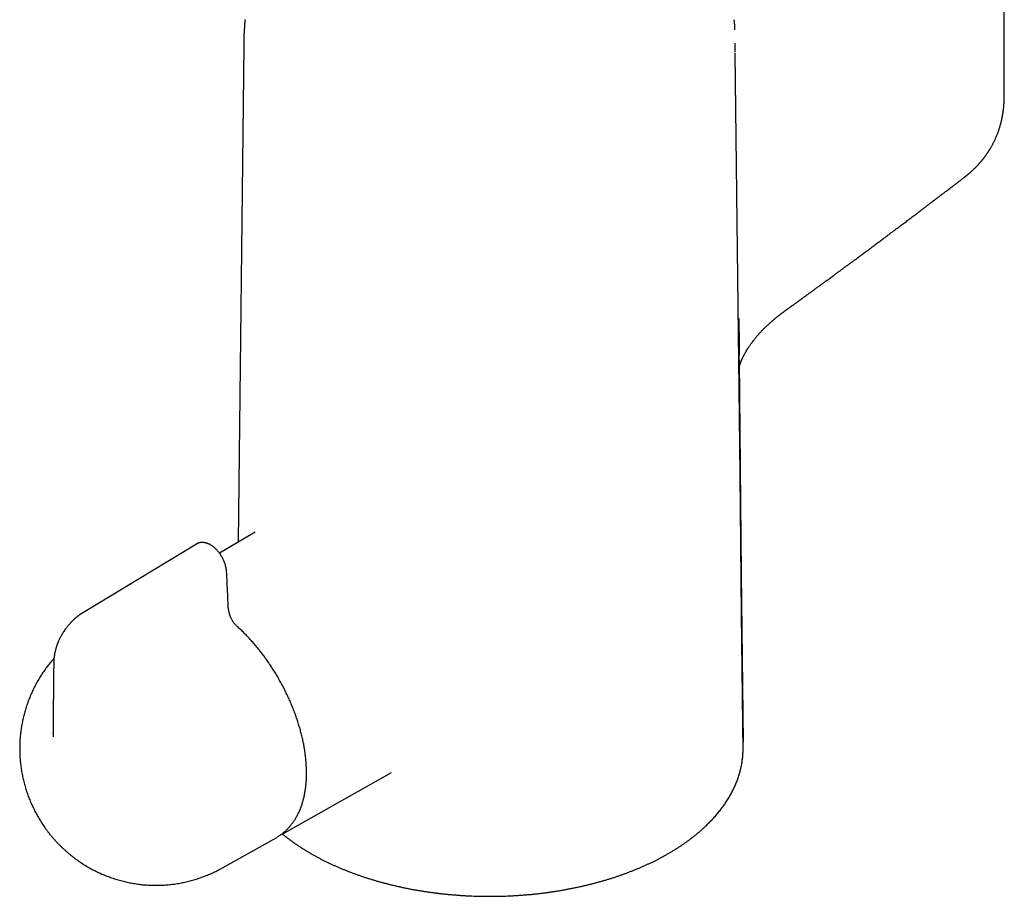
# Model space of a CAD drawing. Header units: millimetres. Extents: x 8 to 821, y 12 to 831.
# Tile 3 of 19: x 688 to 794, y 111 to 205. Entities that reach past the tile are written whole.
import ezdxf

# ---------------------------------------------------------------- set-up
doc = ezdxf.new("R2010")
doc.units = ezdxf.units.MM

msp = doc.modelspace()

# ---------------------------------------------------------------- linework, layer by layer
at = {"color": 7, "linetype": 'Continuous', "lineweight": 30}
for p, q in [((793.83, 197.09), (793.83, 227.21)), ((711.91, 202.48), (711.33, 149.03)), ((770.85, 174.42), (770.88, 174.43)), ((765.23, 168.62), (765.2, 171.45)), ((765.26, 169.21), (765.26, 169.37)), ((713.14, 150.09), (709.3, 147.82)), ((706.83, 148.81), (694.48, 141.33)), ((706.84, 148.81), (706.83, 148.81)), ((765.69, 126.52), (765.53, 141.2)), ((691.4, 128.44), (691.4, 128.49)), ((716.38, 117.73), (727.84, 124.18)), ((709.61, 113.91), (715.46, 117.2)), ((715.46, 117.2), (715.53, 117.25))]:
    msp.add_line(p, q, dxfattribs=at)
at = {"color": 7, "linetype": 'Continuous', "lineweight": 30, "flags": 128}
for points in [[(765.2, 171.45), (765.03, 186.58), (764.86, 201.7)], [(765.26, 168.64), (765.5, 145.59), (765.69, 127.48)], [(765.53, 141.2), (765.37, 156.33), (765.23, 168.62)], [(716.45, 117.77), (716.43, 117.76), (716.3, 117.69)]]:
    msp.add_lwpolyline(points, dxfattribs=at)
at = {"color": 7, "linetype": 'Continuous', "lineweight": 30}
for points, knots in [([(712.05, 205.31), (712.05, 205.3), (712.03, 205.15), (712.01, 204.85), (711.98, 204.41), (711.95, 203.98), (711.93, 203.54), (711.92, 203.1), (711.91, 202.75), (711.91, 202.54), (711.91, 202.48)], [0, 0, 0, 0, 0.008593, 0.162925, 0.31724, 0.471535, 0.625808, 0.780057, 0.934278, 1, 1, 1, 1]), ([(764.77, 204.96), (764.77, 205.01), (764.76, 205.12), (764.75, 205.24), (764.74, 205.31)], [0, 0, 0, 0, 0.4066225, 1, 1, 1, 1]), ([(764.8, 204.23), (764.8, 204.34), (764.8, 204.57), (764.79, 204.8), (764.78, 204.93)], [0, 0, 0, 0, 0.465518, 1, 1, 1, 1]), ([(764.86, 201.8), (764.86, 201.81), (764.86, 201.85), (764.86, 201.92), (764.86, 202), (764.85, 202.07), (764.85, 202.12), (764.85, 202.17), (764.85, 202.22), (764.85, 202.28), (764.85, 202.36), (764.84, 202.45), (764.84, 202.56), (764.83, 202.66), (764.83, 202.74), (764.83, 202.77)], [0, 0, 0, 0, 0.030891, 0.124264, 0.206458, 0.277458, 0.337251, 0.385825, 0.428813, 0.492052, 0.570597, 0.664474, 0.773712, 0.898349, 1, 1, 1, 1]), ([(789.58, 188.37), (789.61, 188.39), (789.65, 188.42), (789.7, 188.46), (789.74, 188.5), (789.78, 188.52), (789.81, 188.55), (789.85, 188.59), (789.91, 188.63), (789.96, 188.68), (790.02, 188.72), (790.07, 188.76), (790.11, 188.8), (790.16, 188.84), (790.2, 188.88), (790.25, 188.93), (790.3, 188.97), (790.34, 189.01), (790.39, 189.05), (790.43, 189.09), (790.47, 189.13), (790.5, 189.16), (790.53, 189.19), (790.56, 189.21), (790.58, 189.24), (790.62, 189.27), (790.66, 189.31), (790.71, 189.36), (790.75, 189.4), (790.79, 189.45), (790.84, 189.49), (790.88, 189.53), (790.92, 189.57), (790.96, 189.61), (791, 189.66), (791.05, 189.71), (791.09, 189.76), (791.13, 189.81), (791.17, 189.85), (791.21, 189.89), (791.25, 189.94), (791.29, 189.99), (791.32, 190.02), (791.34, 190.05), (791.37, 190.08), (791.39, 190.1), (791.41, 190.13), (791.44, 190.16), (791.47, 190.2), (791.5, 190.24), (791.52, 190.27), (791.54, 190.3), (791.57, 190.33), (791.6, 190.37), (791.63, 190.4), (791.66, 190.44), (791.68, 190.47), (791.71, 190.5), (791.74, 190.55), (791.78, 190.61), (791.83, 190.67), (791.87, 190.73), (791.91, 190.78), (791.94, 190.83), (791.98, 190.89), (792.02, 190.94), (792.05, 190.99), (792.08, 191.04), (792.11, 191.08), (792.14, 191.13), (792.18, 191.18), (792.21, 191.23), (792.23, 191.27), (792.26, 191.32), (792.31, 191.4), (792.37, 191.5), (792.45, 191.64), (792.52, 191.76), (792.58, 191.88), (792.65, 192), (792.71, 192.13), (792.78, 192.26), (792.84, 192.4), (792.9, 192.54), (792.96, 192.68), (793.02, 192.81), (793.07, 192.94), (793.12, 193.06), (793.17, 193.19), (793.21, 193.31), (793.25, 193.42), (793.28, 193.52), (793.31, 193.61), (793.34, 193.7), (793.37, 193.81), (793.4, 193.92), (793.43, 194.03), (793.46, 194.12), (793.48, 194.21), (793.5, 194.29), (793.52, 194.39), (793.55, 194.49), (793.57, 194.58), (793.58, 194.65), (793.6, 194.72), (793.61, 194.78), (793.62, 194.85), (793.64, 194.92), (793.65, 195), (793.66, 195.08), (793.68, 195.15), (793.69, 195.21), (793.69, 195.27), (793.7, 195.33), (793.71, 195.39), (793.72, 195.46), (793.73, 195.52), (793.74, 195.58), (793.74, 195.63), (793.75, 195.68), (793.76, 195.73), (793.76, 195.79), (793.77, 195.85), (793.78, 195.92), (793.78, 195.97), (793.79, 196.02), (793.79, 196.07), (793.79, 196.13), (793.8, 196.19), (793.8, 196.26), (793.81, 196.32), (793.81, 196.37), (793.81, 196.42), (793.82, 196.47), (793.82, 196.53), (793.82, 196.59), (793.83, 196.65), (793.83, 196.71), (793.83, 196.76), (793.83, 196.8), (793.83, 196.85), (793.83, 196.9), (793.83, 196.96), (793.83, 197.03), (793.83, 197.08), (793.83, 197.11)], [0, 0, 0, 0, 0.008617, 0.01565, 0.021093, 0.025002, 0.028402, 0.034767, 0.042078, 0.049706, 0.056851, 0.063209, 0.069416, 0.075012, 0.081305, 0.088521, 0.09543, 0.100973, 0.106598, 0.11338, 0.119212, 0.123988, 0.127521, 0.130436, 0.134496, 0.139809, 0.145672, 0.152727, 0.158574, 0.164933, 0.17186, 0.177804, 0.183164, 0.188752, 0.195099, 0.203117, 0.210495, 0.215967, 0.220396, 0.226675, 0.234119, 0.240579, 0.244889, 0.248677, 0.252092, 0.255134, 0.258311, 0.262739, 0.268363, 0.273413, 0.277229, 0.280436, 0.284511, 0.289517, 0.295343, 0.299728, 0.303026, 0.306812, 0.312723, 0.319939, 0.328587, 0.336743, 0.342285, 0.34815, 0.355202, 0.362251, 0.368623, 0.373102, 0.378147, 0.384889, 0.391685, 0.396826, 0.401228, 0.406394, 0.41257, 0.429541, 0.44428, 0.45828, 0.471439, 0.485592, 0.499511, 0.514767, 0.529858, 0.54479, 0.559567, 0.574522, 0.587564, 0.600824, 0.614084, 0.627445, 0.639059, 0.648248, 0.657309, 0.666721, 0.677889, 0.689518, 0.700865, 0.709826, 0.718095, 0.726561, 0.736212, 0.747429, 0.755609, 0.762814, 0.769064, 0.775212, 0.78157, 0.789424, 0.797649, 0.805377, 0.811754, 0.817517, 0.823159, 0.828542, 0.834937, 0.841886, 0.848273, 0.853637, 0.858426, 0.862766, 0.867342, 0.873236, 0.8799, 0.886476, 0.891955, 0.896488, 0.90109, 0.906396, 0.912664, 0.919773, 0.9254, 0.930048, 0.934421, 0.939123, 0.944552, 0.951202, 0.957377, 0.962201, 0.966585, 0.971189, 0.97541, 0.980139, 0.985394, 0.991903, 1, 1, 1, 1]), ([(770.86, 174.41), (770.87, 174.42), (771, 174.51), (771.23, 174.68), (771.58, 174.94), (771.94, 175.19), (772.3, 175.46), (772.65, 175.71), (772.98, 175.95), (773.3, 176.18), (773.6, 176.4), (773.88, 176.61), (774.15, 176.8), (774.4, 176.98), (774.63, 177.16), (774.85, 177.32), (775.06, 177.47), (775.26, 177.61), (775.44, 177.75), (775.61, 177.87), (775.76, 177.98), (775.9, 178.09), (776.02, 178.18), (776.13, 178.26), (776.23, 178.33), (776.31, 178.39), (776.4, 178.45), (776.48, 178.51), (776.56, 178.57), (776.65, 178.64), (776.75, 178.71), (776.84, 178.78), (776.95, 178.86), (777.06, 178.94), (777.18, 179.03), (777.32, 179.13), (777.47, 179.24), (777.63, 179.36), (777.81, 179.49), (777.98, 179.62), (778.16, 179.75), (778.32, 179.87), (778.5, 180), (778.75, 180.19), (779.09, 180.44), (779.5, 180.74), (779.89, 181.04), (780.27, 181.32), (780.63, 181.59), (780.98, 181.85), (781.33, 182.11), (781.66, 182.36), (781.99, 182.61), (782.32, 182.86), (782.69, 183.13), (783.08, 183.42), (783.49, 183.74), (783.85, 184), (784.13, 184.21), (784.33, 184.37), (784.54, 184.53), (784.74, 184.68), (784.91, 184.81), (785.06, 184.92), (785.19, 185.02), (785.32, 185.11), (785.43, 185.2), (785.54, 185.28), (785.64, 185.36), (785.73, 185.43), (785.82, 185.5), (785.9, 185.56), (785.99, 185.63), (786.08, 185.69), (786.15, 185.75), (786.21, 185.79), (786.26, 185.83), (786.31, 185.87), (786.35, 185.9), (786.4, 185.94), (786.47, 185.99), (786.54, 186.05), (786.63, 186.11), (786.73, 186.19), (786.84, 186.27), (786.96, 186.36), (787.08, 186.46), (787.22, 186.56), (787.36, 186.67), (787.52, 186.79), (787.69, 186.92), (787.88, 187.06), (788.08, 187.22), (788.3, 187.39), (788.54, 187.57), (788.78, 187.76), (789.04, 187.95), (789.31, 188.16), (789.49, 188.3), (789.58, 188.37)], [0, 0, 0, 0, 0.001992, 0.019827, 0.037105, 0.056949, 0.076004, 0.09427, 0.111748, 0.128436, 0.144335, 0.159063, 0.173042, 0.186272, 0.198754, 0.210486, 0.22147, 0.231704, 0.241412, 0.250334, 0.258469, 0.265819, 0.272382, 0.278159, 0.28291, 0.287409, 0.291809, 0.29611, 0.300313, 0.305529, 0.310585, 0.31548, 0.320636, 0.326532, 0.33317, 0.340548, 0.348498, 0.35716, 0.366534, 0.37662, 0.385043, 0.393907, 0.40321, 0.412734, 0.435008, 0.456703, 0.47782, 0.497789, 0.517212, 0.536089, 0.554418, 0.572201, 0.58971, 0.607595, 0.625884, 0.647859, 0.67039, 0.693479, 0.704557, 0.715759, 0.727008, 0.737708, 0.747734, 0.755226, 0.762291, 0.768928, 0.775138, 0.780921, 0.786276, 0.791204, 0.795968, 0.800387, 0.805026, 0.809851, 0.814454, 0.817168, 0.819745, 0.822183, 0.82452, 0.827246, 0.83073, 0.834825, 0.839533, 0.844851, 0.850781, 0.857323, 0.864051, 0.871322, 0.879138, 0.887497, 0.8964, 0.906978, 0.918234, 0.930168, 0.942779, 0.956067, 0.970034, 0.984678, 1, 1, 1, 1]), ([(765.27, 167.81), (765.27, 167.81), (765.28, 167.82), (765.28, 167.84), (765.29, 167.87), (765.3, 167.91), (765.31, 167.95), (765.32, 168), (765.33, 168.03), (765.34, 168.06), (765.35, 168.09), (765.36, 168.12), (765.37, 168.17), (765.39, 168.23), (765.41, 168.29), (765.44, 168.37), (765.47, 168.44), (765.49, 168.51), (765.52, 168.58), (765.56, 168.66), (765.59, 168.74), (765.64, 168.85), (765.7, 168.98), (765.78, 169.14), (765.88, 169.32), (765.98, 169.5), (766.09, 169.69), (766.2, 169.86), (766.28, 169.99), (766.36, 170.1), (766.43, 170.21), (766.51, 170.32), (766.58, 170.42), (766.64, 170.5), (766.69, 170.58), (766.74, 170.64), (766.77, 170.68), (766.81, 170.73), (766.86, 170.79), (766.92, 170.87), (766.99, 170.96), (767.06, 171.05), (767.15, 171.15), (767.25, 171.26), (767.35, 171.38), (767.45, 171.5), (767.55, 171.6), (767.64, 171.71), (767.75, 171.82), (767.85, 171.92), (767.94, 172.02), (768.04, 172.12), (768.15, 172.23), (768.27, 172.34), (768.38, 172.44), (768.48, 172.54), (768.57, 172.62), (768.65, 172.69), (768.73, 172.76), (768.83, 172.84), (768.92, 172.92), (769.02, 173), (769.11, 173.08), (769.19, 173.15), (769.27, 173.21), (769.34, 173.27), (769.41, 173.33), (769.48, 173.38), (769.55, 173.43), (769.62, 173.49), (769.69, 173.54), (769.76, 173.6), (769.84, 173.66), (769.91, 173.71), (769.97, 173.75), (770.02, 173.79), (770.07, 173.83), (770.12, 173.87), (770.17, 173.91), (770.23, 173.95), (770.28, 173.99), (770.34, 174.03), (770.39, 174.07), (770.45, 174.11), (770.5, 174.15), (770.56, 174.19), (770.61, 174.22), (770.65, 174.26), (770.7, 174.29), (770.75, 174.32), (770.79, 174.36), (770.84, 174.39), (770.87, 174.41), (770.89, 174.43)], [0, 0, 0, 0, 0.002466, 0.007031, 0.012214, 0.018358, 0.025576, 0.033106, 0.038882, 0.042961, 0.046522, 0.05039, 0.057068, 0.065141, 0.074085, 0.083443, 0.092828, 0.100694, 0.110215, 0.119766, 0.129609, 0.140111, 0.15735, 0.176499, 0.197595, 0.220057, 0.243508, 0.26798, 0.281325, 0.294966, 0.30891, 0.323133, 0.336335, 0.347571, 0.357065, 0.364793, 0.370736, 0.375718, 0.383867, 0.395481, 0.407563, 0.419804, 0.432064, 0.450224, 0.466939, 0.482615, 0.497421, 0.513177, 0.529321, 0.544986, 0.559209, 0.574205, 0.591228, 0.608651, 0.62582, 0.641768, 0.653052, 0.664133, 0.676488, 0.69049, 0.704761, 0.718979, 0.732218, 0.744375, 0.755334, 0.765619, 0.776348, 0.785009, 0.794748, 0.805537, 0.815425, 0.827187, 0.837909, 0.848897, 0.856976, 0.865467, 0.872927, 0.879658, 0.88795, 0.896703, 0.904102, 0.913721, 0.922597, 0.928433, 0.937748, 0.947567, 0.954991, 0.961656, 0.969493, 0.976794, 0.983371, 0.990976, 1, 1, 1, 1]), ([(765.2, 171.9), (765.2, 171.98), (765.21, 172.27), (765.22, 172.63), (765.22, 172.95), (765.22, 173.09), (765.22, 173.16), (765.22, 173.19), (765.22, 173.2)], [0, 0, 0, 0, 0.1952804, 0.645919, 0.8442038, 0.9314496, 0.9698378, 1, 1, 1, 1]), ([(765.22, 173.2), (765.24, 172.44), (765.27, 171.3), (765.26, 169.98), (765.26, 169.41), (765.26, 169.21)], [0, 0, 0, 0, 0.572247, 0.85593, 1, 1, 1, 1]), ([(765.26, 168.63), (765.26, 168.75), (765.26, 168.95), (765.26, 169.14), (765.26, 169.21)], [0, 0, 0, 0, 0.634425, 1, 1, 1, 1]), ([(765.26, 168.64), (765.26, 168.64), (765.26, 168.63), (765.26, 168.63), (765.26, 168.63)], [0, 0, 0, 0, 0.933423, 1, 1, 1, 1]), ([(710.06, 145.86), (710.06, 145.92), (710.05, 146.04), (710.02, 146.22), (709.98, 146.39), (709.94, 146.56), (709.89, 146.73), (709.82, 146.9), (709.75, 147.07), (709.67, 147.24), (709.58, 147.4), (709.49, 147.55), (709.39, 147.71), (709.28, 147.86), (709.16, 148), (709.05, 148.13), (708.94, 148.25), (708.83, 148.35), (708.72, 148.45), (708.62, 148.53), (708.52, 148.6), (708.43, 148.66), (708.35, 148.7), (708.29, 148.74), (708.24, 148.77), (708.21, 148.78), (708.17, 148.8), (708.13, 148.82), (708.08, 148.84), (708.01, 148.87), (707.94, 148.89), (707.87, 148.92), (707.79, 148.94), (707.72, 148.95), (707.66, 148.96), (707.59, 148.97), (707.51, 148.98), (707.43, 148.98), (707.35, 148.98), (707.28, 148.97), (707.21, 148.96), (707.15, 148.95), (707.1, 148.93), (707.04, 148.91), (706.98, 148.89), (706.91, 148.86), (706.86, 148.83), (706.84, 148.82)], [0, 0, 0, 0, 0.036251, 0.071298, 0.1052, 0.137997, 0.16972, 0.200395, 0.235847, 0.269855, 0.302455, 0.333673, 0.363461, 0.398712, 0.432106, 0.463859, 0.493984, 0.522488, 0.549377, 0.574653, 0.598317, 0.620097, 0.638758, 0.654101, 0.666075, 0.671642, 0.679702, 0.690275, 0.702917, 0.716039, 0.733739, 0.752026, 0.76904, 0.785106, 0.799719, 0.816101, 0.833899, 0.852889, 0.872388, 0.888824, 0.904343, 0.918486, 0.931982, 0.945218, 0.961298, 0.980222, 1, 1, 1, 1]), ([(710.23, 142.19), (710.22, 142.6), (710.19, 143.41), (710.13, 144.63), (710.09, 145.45), (710.06, 145.86)], [0, 0, 0, 0, 0.333314, 0.666637, 1, 1, 1, 1]), ([(711.13, 140), (711.1, 140.04), (711.03, 140.1), (710.94, 140.2), (710.86, 140.31), (710.79, 140.41), (710.72, 140.51), (710.65, 140.62), (710.59, 140.75), (710.53, 140.88), (710.48, 141), (710.44, 141.1), (710.41, 141.21), (710.37, 141.32), (710.34, 141.44), (710.31, 141.58), (710.28, 141.72), (710.26, 141.88), (710.24, 142.04), (710.23, 142.14), (710.23, 142.19)], [0, 0, 0, 0, 0.059344, 0.114786, 0.166905, 0.216094, 0.262598, 0.306551, 0.367781, 0.423349, 0.473092, 0.516803, 0.558464, 0.605607, 0.658453, 0.71703, 0.781307, 0.851164, 0.926374, 1, 1, 1, 1]), ([(694.48, 141.33), (694.46, 141.32), (694.42, 141.29), (694.37, 141.26), (694.33, 141.23), (694.29, 141.21), (694.26, 141.19), (694.24, 141.17), (694.22, 141.16), (694.2, 141.14), (694.16, 141.12), (694.1, 141.08), (694.04, 141.03), (693.97, 140.97), (693.9, 140.92), (693.84, 140.87), (693.79, 140.83), (693.75, 140.79), (693.7, 140.75), (693.65, 140.71), (693.6, 140.66), (693.56, 140.62), (693.52, 140.58), (693.47, 140.53), (693.41, 140.48), (693.36, 140.42), (693.3, 140.36), (693.21, 140.27), (693.1, 140.15), (692.98, 140), (692.87, 139.86), (692.76, 139.72), (692.65, 139.57), (692.54, 139.4), (692.42, 139.21), (692.32, 139.04), (692.23, 138.88), (692.15, 138.73), (692.08, 138.6), (692.02, 138.48), (691.98, 138.38), (691.94, 138.3), (691.92, 138.24), (691.9, 138.2), (691.89, 138.17), (691.88, 138.13), (691.86, 138.08), (691.83, 138.02), (691.8, 137.94), (691.77, 137.85), (691.74, 137.76), (691.71, 137.67), (691.69, 137.6), (691.67, 137.52), (691.65, 137.45), (691.63, 137.37), (691.61, 137.28), (691.59, 137.21), (691.57, 137.14), (691.56, 137.09), (691.55, 137.04), (691.54, 136.99), (691.53, 136.92), (691.52, 136.85), (691.51, 136.78), (691.5, 136.71), (691.49, 136.66), (691.49, 136.61), (691.48, 136.56), (691.47, 136.5), (691.47, 136.43), (691.46, 136.35), (691.46, 136.26), (691.46, 136.19), (691.46, 136.16)], [0, 0, 0, 0, 0.011876, 0.02212, 0.030747, 0.038367, 0.044065, 0.048098, 0.052217, 0.056762, 0.061731, 0.075103, 0.089712, 0.103211, 0.117137, 0.130753, 0.141696, 0.149722, 0.158992, 0.170937, 0.181973, 0.19113, 0.200242, 0.210785, 0.223215, 0.23714, 0.250896, 0.264294, 0.296835, 0.327217, 0.355546, 0.38265, 0.409459, 0.44413, 0.47832, 0.512208, 0.537518, 0.564239, 0.592402, 0.609686, 0.626801, 0.641115, 0.652354, 0.658134, 0.662548, 0.667887, 0.675931, 0.686694, 0.700194, 0.717564, 0.733208, 0.747057, 0.759098, 0.772125, 0.784646, 0.79756, 0.811277, 0.826558, 0.836207, 0.844333, 0.851273, 0.860017, 0.871276, 0.884879, 0.897434, 0.907687, 0.91587, 0.924129, 0.932958, 0.942346, 0.954104, 0.966673, 0.981694, 1, 1, 1, 1]), ([(715.54, 117.25), (715.57, 117.27), (715.65, 117.32), (715.78, 117.4), (715.91, 117.49), (716.05, 117.59), (716.18, 117.7), (716.31, 117.8), (716.44, 117.92), (716.56, 118.04), (716.68, 118.16), (716.8, 118.28), (716.91, 118.41), (717.02, 118.55), (717.13, 118.69), (717.24, 118.83), (717.34, 118.98), (717.44, 119.13), (717.53, 119.29), (717.62, 119.44), (717.71, 119.61), (717.79, 119.78), (717.87, 119.95), (717.95, 120.12), (718.02, 120.3), (718.09, 120.48), (718.16, 120.67), (718.22, 120.86), (718.27, 121.05), (718.33, 121.25), (718.38, 121.45), (718.43, 121.65), (718.47, 121.85), (718.51, 122.06), (718.54, 122.27), (718.57, 122.49), (718.6, 122.71), (718.62, 122.93), (718.64, 123.15), (718.66, 123.37), (718.67, 123.6), (718.67, 123.83), (718.68, 124.06), (718.68, 124.29), (718.67, 124.53), (718.66, 124.77), (718.65, 125.01), (718.64, 125.25), (718.62, 125.49), (718.59, 125.74), (718.56, 125.98), (718.53, 126.23), (718.5, 126.48), (718.46, 126.73), (718.42, 126.98), (718.37, 127.23), (718.32, 127.49), (718.26, 127.74), (718.21, 128), (718.14, 128.25), (718.08, 128.51), (718.01, 128.77), (717.94, 129.02), (717.86, 129.28), (717.78, 129.54), (717.7, 129.8), (717.61, 130.05), (717.52, 130.31), (717.43, 130.57), (717.33, 130.83), (717.23, 131.09), (717.13, 131.34), (717.02, 131.6), (716.91, 131.86), (716.8, 132.11), (716.68, 132.37), (716.56, 132.62), (716.44, 132.87), (716.31, 133.12), (716.19, 133.37), (716.05, 133.62), (715.92, 133.87), (715.78, 134.12), (715.64, 134.36), (715.5, 134.61), (715.36, 134.85), (715.21, 135.09), (715.06, 135.33), (714.9, 135.56), (714.75, 135.8), (714.59, 136.03), (714.43, 136.26), (714.27, 136.49), (714.1, 136.71), (713.94, 136.93), (713.77, 137.15), (713.6, 137.37), (713.42, 137.59), (713.25, 137.8), (713.07, 138.01), (712.89, 138.22), (712.71, 138.42), (712.53, 138.62), (712.35, 138.82), (712.16, 139.01), (711.97, 139.2), (711.79, 139.39), (711.6, 139.58), (711.4, 139.76), (711.25, 139.9), (711.16, 139.98), (711.13, 140)], [0, 0, 0, 0, 0.006132, 0.015176, 0.02422, 0.033267, 0.042318, 0.051374, 0.060437, 0.069508, 0.078588, 0.087678, 0.096779, 0.105891, 0.115015, 0.124152, 0.133301, 0.142462, 0.151636, 0.160821, 0.170019, 0.179228, 0.188448, 0.197678, 0.206917, 0.216165, 0.225422, 0.234686, 0.243957, 0.253234, 0.262517, 0.271804, 0.281095, 0.290391, 0.299689, 0.308989, 0.318292, 0.327596, 0.336902, 0.346208, 0.355515, 0.364823, 0.37413, 0.383437, 0.392743, 0.402049, 0.411354, 0.420659, 0.429962, 0.439264, 0.448566, 0.457866, 0.467164, 0.476462, 0.485758, 0.495053, 0.504347, 0.51364, 0.522931, 0.532222, 0.541511, 0.550799, 0.560086, 0.569371, 0.578656, 0.58794, 0.597223, 0.606504, 0.615785, 0.625066, 0.634345, 0.643624, 0.652902, 0.66218, 0.671457, 0.680733, 0.690009, 0.699285, 0.70856, 0.717835, 0.72711, 0.736385, 0.745659, 0.754934, 0.764208, 0.773483, 0.782758, 0.792032, 0.801307, 0.810583, 0.819858, 0.829134, 0.83841, 0.847687, 0.856964, 0.866242, 0.875521, 0.8848, 0.89408, 0.90336, 0.912642, 0.921924, 0.931208, 0.940492, 0.949778, 0.959064, 0.968352, 0.977641, 0.986931, 0.996222, 1, 1, 1, 1]), ([(691.47, 136.48), (691.42, 136.41), (691.3, 136.28), (691.12, 136.07), (690.95, 135.86), (690.78, 135.64), (690.61, 135.42), (690.45, 135.19), (690.29, 134.96), (690.14, 134.73), (689.99, 134.5), (689.84, 134.26), (689.71, 134.02), (689.57, 133.78), (689.44, 133.53), (689.31, 133.29), (689.19, 133.04), (689.08, 132.79), (688.96, 132.54), (688.86, 132.28), (688.76, 132.02), (688.66, 131.76), (688.57, 131.5), (688.48, 131.24), (688.4, 130.98), (688.32, 130.71), (688.25, 130.45), (688.18, 130.18), (688.12, 129.91), (688.07, 129.64), (688.01, 129.37), (687.97, 129.1), (687.93, 128.83), (687.89, 128.55), (687.86, 128.28), (687.83, 128.01), (687.81, 127.73), (687.8, 127.46), (687.79, 127.18), (687.78, 126.91), (687.78, 126.63), (687.79, 126.35), (687.8, 126.08), (687.81, 125.8), (687.83, 125.53), (687.86, 125.25), (687.89, 124.98), (687.93, 124.71), (687.97, 124.43), (688.01, 124.16), (688.07, 123.89), (688.12, 123.62), (688.18, 123.35), (688.25, 123.08), (688.32, 122.81), (688.4, 122.54), (688.48, 122.28), (688.57, 122.01), (688.66, 121.75), (688.76, 121.49), (688.86, 121.23), (688.97, 120.97), (689.09, 120.71), (689.2, 120.46), (689.33, 120.2), (689.45, 119.95), (689.59, 119.7), (689.72, 119.46), (689.87, 119.21), (690.01, 118.97), (690.17, 118.73), (690.32, 118.5), (690.48, 118.26), (690.65, 118.03), (690.82, 117.8), (691, 117.58), (691.18, 117.36), (691.36, 117.14), (691.55, 116.92), (691.74, 116.71), (691.94, 116.5), (692.14, 116.3), (692.35, 116.1), (692.56, 115.9), (692.77, 115.71), (692.99, 115.52), (693.21, 115.34), (693.43, 115.16), (693.66, 114.98), (693.89, 114.81), (694.13, 114.65), (694.37, 114.48), (694.61, 114.33), (694.85, 114.17), (695.1, 114.03), (695.35, 113.88), (695.6, 113.75), (695.86, 113.61), (696.12, 113.49), (696.38, 113.36), (696.64, 113.25), (696.91, 113.13), (697.17, 113.03), (697.44, 112.93), (697.71, 112.83), (697.98, 112.74), (698.26, 112.65), (698.53, 112.57), (698.81, 112.5), (699.09, 112.43), (699.37, 112.37), (699.65, 112.31), (699.93, 112.26), (700.21, 112.21), (700.49, 112.17), (700.78, 112.13), (701.06, 112.1), (701.34, 112.08), (701.63, 112.06), (701.91, 112.05), (702.2, 112.04), (702.48, 112.04), (702.77, 112.04), (703.05, 112.05), (703.34, 112.06), (703.62, 112.08), (703.9, 112.11), (704.18, 112.14), (704.46, 112.17), (704.74, 112.22), (705.02, 112.26), (705.3, 112.32), (705.58, 112.37), (705.85, 112.44), (706.13, 112.51), (706.4, 112.58), (706.67, 112.66), (706.94, 112.74), (707.21, 112.83), (707.48, 112.93), (707.74, 113.03), (708, 113.13), (708.26, 113.24), (708.52, 113.35), (708.77, 113.47), (709.02, 113.6), (709.27, 113.73), (709.47, 113.83), (709.58, 113.89), (709.61, 113.91)], [0, 0, 0, 0, 0.006222, 0.012977, 0.019729, 0.026478, 0.033224, 0.039967, 0.046708, 0.053445, 0.06018, 0.066911, 0.07364, 0.080367, 0.08709, 0.093811, 0.10053, 0.107246, 0.11396, 0.120671, 0.12738, 0.134086, 0.140791, 0.147494, 0.154194, 0.160893, 0.16759, 0.174286, 0.18098, 0.187672, 0.194364, 0.201054, 0.207744, 0.214433, 0.221122, 0.22781, 0.234498, 0.241187, 0.247876, 0.254566, 0.261256, 0.267948, 0.274642, 0.281338, 0.288035, 0.294736, 0.30144, 0.308147, 0.314857, 0.321572, 0.328292, 0.335017, 0.341747, 0.348483, 0.355225, 0.361974, 0.36873, 0.375494, 0.382265, 0.389045, 0.395833, 0.40263, 0.409436, 0.416252, 0.423077, 0.429912, 0.436757, 0.443612, 0.450476, 0.45735, 0.464234, 0.471127, 0.478029, 0.48494, 0.49186, 0.498788, 0.505724, 0.512668, 0.519618, 0.526575, 0.533537, 0.540505, 0.547478, 0.554455, 0.561435, 0.568419, 0.575406, 0.582395, 0.589386, 0.596378, 0.60337, 0.610363, 0.617357, 0.624349, 0.631341, 0.638333, 0.645322, 0.652311, 0.659297, 0.666281, 0.673263, 0.680243, 0.68722, 0.694194, 0.701165, 0.708134, 0.715099, 0.722061, 0.729019, 0.735974, 0.742926, 0.749874, 0.756819, 0.76376, 0.770697, 0.777631, 0.784561, 0.791487, 0.798409, 0.805328, 0.812243, 0.819154, 0.826062, 0.832966, 0.839866, 0.846762, 0.853655, 0.860543, 0.867429, 0.87431, 0.881188, 0.888062, 0.894933, 0.901799, 0.908663, 0.915522, 0.922378, 0.929231, 0.93608, 0.942925, 0.949767, 0.956605, 0.96344, 0.970272, 0.9771, 0.983924, 0.990746, 0.997563, 1, 1, 1, 1]), ([(691.46, 136.15), (691.45, 136.01), (691.45, 135.73), (691.44, 135.32), (691.43, 134.93), (691.43, 134.55), (691.42, 134.2), (691.42, 133.86), (691.42, 133.55), (691.41, 133.24), (691.41, 132.96), (691.41, 132.69), (691.41, 132.44), (691.41, 132.21), (691.4, 131.99), (691.4, 131.79), (691.4, 131.62), (691.4, 131.46), (691.4, 131.32), (691.4, 131.2), (691.4, 131.11), (691.4, 131.04), (691.4, 130.98), (691.4, 130.93), (691.4, 130.88), (691.4, 130.83), (691.4, 130.78), (691.4, 130.7), (691.4, 130.62), (691.4, 130.52), (691.4, 130.4), (691.4, 130.27), (691.4, 130.11), (691.4, 129.94), (691.4, 129.74), (691.4, 129.53), (691.4, 129.3), (691.4, 129.06), (691.4, 128.8), (691.4, 128.61), (691.4, 128.5), (691.4, 128.49)], [0, 0, 0, 0, 0.056633, 0.110883, 0.162748, 0.212227, 0.259317, 0.30324, 0.344855, 0.384163, 0.421162, 0.45646, 0.489363, 0.51987, 0.54798, 0.573694, 0.596615, 0.617225, 0.635521, 0.651505, 0.662074, 0.671315, 0.67923, 0.685816, 0.691083, 0.696801, 0.70432, 0.71364, 0.724761, 0.737683, 0.752407, 0.768933, 0.789579, 0.812486, 0.837651, 0.865076, 0.89476, 0.926703, 0.958889, 0.993083, 1, 1, 1, 1]), ([(691.4, 128.45), (691.4, 128.44), (691.4, 128.42), (691.4, 128.39), (691.4, 128.36), (691.4, 128.34), (691.4, 128.32), (691.4, 128.29), (691.4, 128.25), (691.4, 128.22), (691.4, 128.19), (691.4, 128.16), (691.4, 128.13), (691.4, 128.12), (691.4, 128.1), (691.4, 128.09), (691.4, 128.08), (691.4, 128.08), (691.4, 128.07), (691.4, 128.06), (691.4, 128.06), (691.39, 128.05), (691.39, 128.05), (691.39, 128.05), (691.39, 128.05)], [0, 0, 0, 0, 0.051899, 0.087744, 0.114049, 0.142495, 0.173291, 0.227938, 0.269806, 0.322029, 0.390125, 0.44471, 0.497447, 0.55516, 0.600258, 0.656949, 0.723905, 0.7712, 0.820256, 0.873952, 0.921958, 0.960612, 0.999229, 1, 1, 1, 1]), ([(716.08, 117.57), (716.11, 117.54), (716.23, 117.45), (716.41, 117.3), (716.64, 117.12), (716.88, 116.94), (717.12, 116.77), (717.36, 116.59), (717.61, 116.42), (717.86, 116.25), (718.12, 116.09), (718.38, 115.92), (718.64, 115.76), (718.91, 115.6), (719.18, 115.44), (719.45, 115.28), (719.73, 115.13), (720.02, 114.98), (720.3, 114.83), (720.59, 114.68), (720.89, 114.54), (721.18, 114.39), (721.48, 114.25), (721.79, 114.12), (722.09, 113.98), (722.4, 113.85), (722.72, 113.72), (723.03, 113.59), (723.35, 113.47), (723.67, 113.35), (724, 113.23), (724.33, 113.11), (724.66, 113), (724.99, 112.89), (725.33, 112.78), (725.67, 112.67), (726.01, 112.57), (726.35, 112.47), (726.7, 112.37), (727.05, 112.28), (727.4, 112.19), (727.75, 112.1), (728.1, 112.02), (728.46, 111.93), (728.82, 111.85), (729.18, 111.78), (729.54, 111.7), (729.91, 111.63), (730.27, 111.56), (730.64, 111.5), (731.01, 111.44), (731.38, 111.38), (731.75, 111.32), (732.13, 111.27), (732.5, 111.22), (732.88, 111.17), (733.25, 111.13), (733.63, 111.09), (734.01, 111.05), (734.39, 111.02), (734.77, 110.99), (735.15, 110.96), (735.53, 110.93), (735.91, 110.91), (736.3, 110.89), (736.68, 110.88), (737.06, 110.87), (737.45, 110.86), (737.83, 110.85), (738.21, 110.85), (738.6, 110.85), (738.98, 110.85), (739.37, 110.86), (739.75, 110.87), (740.13, 110.88), (740.52, 110.89), (740.9, 110.91), (741.28, 110.94), (741.66, 110.96), (742.04, 110.99), (742.42, 111.02), (742.8, 111.05), (743.18, 111.09), (743.56, 111.13), (743.94, 111.18), (744.31, 111.22), (744.69, 111.27), (745.06, 111.33), (745.43, 111.38), (745.8, 111.44), (746.17, 111.5), (746.54, 111.57), (746.91, 111.64), (747.27, 111.71), (747.63, 111.78), (747.99, 111.86), (748.35, 111.94), (748.71, 112.02), (749.06, 112.11), (749.42, 112.19), (749.77, 112.29), (750.11, 112.38), (750.46, 112.48), (750.8, 112.58), (751.14, 112.68), (751.48, 112.78), (751.82, 112.89), (752.15, 113), (752.48, 113.12), (752.81, 113.23), (753.14, 113.35), (753.46, 113.48), (753.78, 113.6), (754.09, 113.73), (754.41, 113.86), (754.72, 113.99), (755.02, 114.12), (755.33, 114.26), (755.63, 114.4), (755.92, 114.54), (756.22, 114.69), (756.51, 114.83), (756.79, 114.98), (757.08, 115.14), (757.35, 115.29), (757.63, 115.45), (757.9, 115.6), (758.17, 115.77), (758.43, 115.93), (758.69, 116.09), (758.95, 116.26), (759.2, 116.43), (759.45, 116.6), (759.69, 116.78), (759.93, 116.95), (760.16, 117.13), (760.39, 117.31), (760.62, 117.49), (760.84, 117.67), (761.06, 117.86), (761.27, 118.05), (761.48, 118.23), (761.68, 118.43), (761.88, 118.62), (762.08, 118.81), (762.26, 119.01), (762.45, 119.2), (762.63, 119.4), (762.8, 119.6), (762.97, 119.8), (763.14, 120.01), (763.3, 120.21), (763.46, 120.42), (763.61, 120.62), (763.75, 120.83), (763.89, 121.04), (764.03, 121.25), (764.16, 121.46), (764.28, 121.67), (764.4, 121.89), (764.52, 122.1), (764.63, 122.32), (764.73, 122.53), (764.83, 122.75), (764.92, 122.97), (765.01, 123.19), (765.1, 123.41), (765.17, 123.63), (765.25, 123.85), (765.31, 124.07), (765.37, 124.29), (765.43, 124.51), (765.48, 124.73), (765.53, 124.96), (765.57, 125.18), (765.6, 125.4), (765.63, 125.63), (765.66, 125.85), (765.67, 126.07), (765.69, 126.29), (765.69, 126.44), (765.69, 126.51)], [0, 0, 0, 0, 0.002787, 0.008399, 0.014012, 0.019625, 0.025238, 0.030852, 0.036465, 0.042079, 0.047693, 0.053307, 0.058921, 0.064535, 0.070148, 0.075762, 0.081376, 0.086989, 0.092603, 0.098216, 0.103829, 0.109442, 0.115054, 0.120667, 0.126279, 0.131891, 0.137503, 0.143114, 0.148726, 0.154337, 0.159948, 0.165558, 0.171169, 0.176779, 0.182389, 0.187999, 0.193608, 0.199218, 0.204827, 0.210436, 0.216044, 0.221653, 0.227261, 0.232869, 0.238477, 0.244085, 0.249693, 0.2553, 0.260908, 0.266515, 0.272122, 0.277729, 0.283335, 0.288942, 0.294549, 0.300155, 0.305761, 0.311367, 0.316974, 0.32258, 0.328186, 0.333791, 0.339397, 0.345003, 0.350609, 0.356214, 0.36182, 0.367426, 0.373031, 0.378637, 0.384242, 0.389848, 0.395454, 0.401059, 0.406665, 0.412271, 0.417876, 0.423482, 0.429088, 0.434694, 0.4403, 0.445906, 0.451512, 0.457118, 0.462724, 0.46833, 0.473937, 0.479543, 0.48515, 0.490757, 0.496364, 0.501971, 0.507578, 0.513185, 0.518793, 0.524401, 0.530009, 0.535617, 0.541225, 0.546833, 0.552442, 0.558051, 0.56366, 0.569269, 0.574879, 0.580488, 0.586098, 0.591708, 0.597319, 0.602929, 0.60854, 0.614151, 0.619763, 0.625374, 0.630986, 0.636598, 0.642211, 0.647823, 0.653436, 0.659049, 0.664662, 0.670275, 0.675889, 0.681503, 0.687117, 0.692731, 0.698345, 0.703959, 0.709574, 0.715188, 0.720803, 0.726418, 0.732032, 0.737647, 0.743261, 0.748875, 0.754489, 0.760103, 0.765717, 0.77133, 0.776943, 0.782555, 0.788166, 0.793777, 0.799388, 0.804997, 0.810606, 0.816214, 0.82182, 0.827426, 0.83303, 0.838633, 0.844234, 0.849834, 0.855432, 0.861028, 0.866623, 0.872215, 0.877806, 0.883394, 0.88898, 0.894564, 0.900146, 0.905725, 0.911302, 0.916876, 0.922448, 0.928018, 0.933585, 0.93915, 0.944712, 0.950273, 0.955831, 0.961387, 0.966942, 0.972495, 0.978046, 0.983596, 0.989145, 0.994693, 1, 1, 1, 1]), ([(715.92, 117.5), (715.93, 117.5), (715.99, 117.53), (716.09, 117.58), (716.21, 117.64), (716.28, 117.67), (716.3, 117.68)], [0, 0, 0, 0, 0.039735, 0.443508, 0.847062, 1, 1, 1, 1])]:
    msp.add_open_spline(points, degree=3, knots=knots, dxfattribs=at)

doc.saveas('drawing.dxf')
